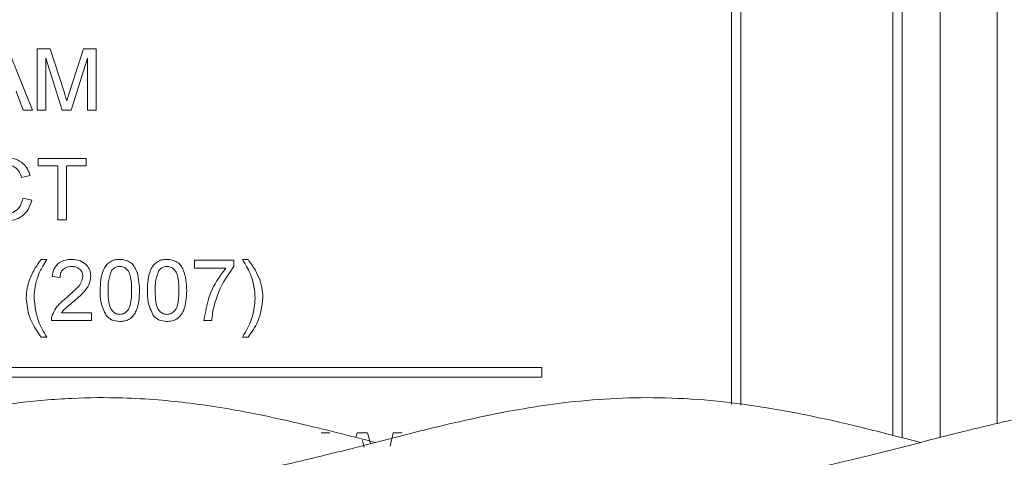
# Paper-space layout 'Sheet1' of a CAD drawing. Header units: millimetres. Extents: x 0 to 864, y 0 to 559.
# Tile 25 of 79: x 384 to 410, y 446 to 457. Entities that reach past the tile are written whole.
import ezdxf

# ---------------------------------------------------------------- set-up
doc = ezdxf.new("R2010")
doc.units = ezdxf.units.MM

psp = doc.layouts.new('Sheet1')

# ---------------------------------------------------------------- linework, layer by layer
at = {"color": 7, "linetype": 'Continuous', "lineweight": 15}
for p, q in [((410.041, 487.238), (410.041, 446.565)), ((403.183, 447.062), (403.183, 481.091)), ((402.929, 447.087), (402.929, 480.837)), ((407.247, 446.256), (407.247, 480.583)), ((407.501, 446.191), (407.501, 480.583)), ((408.517, 446.201), (408.517, 480.583)), ((383.554, 456.615), (384.206, 454.973)), ((384.339, 454.973), (384.339, 456.615)), ((384.339, 456.615), (384.687, 456.615)), ((384.687, 456.615), (385.055, 455.463)), ((385.209, 455.482), (385.573, 456.615)), ((385.573, 456.615), (385.918, 456.615)), ((385.918, 456.615), (385.918, 454.973)), ((385.006, 454.973), (384.571, 456.363)), ((384.571, 456.363), (384.571, 454.973)), ((385.687, 456.363), (385.248, 454.973)), ((385.687, 454.973), (385.687, 456.363)), ((383.96, 454.973), (383.773, 455.478)), ((384.206, 454.973), (383.96, 454.973)), ((384.571, 454.973), (384.339, 454.973)), ((385.248, 454.973), (385.006, 454.973)), ((385.918, 454.973), (385.687, 454.973)), ((384.36, 453.483), (384.36, 453.672)), ((384.36, 453.672), (385.645, 453.672)), ((385.645, 453.672), (385.645, 453.483)), ((384.887, 453.483), (384.36, 453.483)), ((384.887, 452.03), (384.887, 453.483)), ((385.645, 453.483), (385.118, 453.483)), ((385.118, 453.483), (385.118, 452.03)), ((384.149, 453.216), (383.918, 453.166)), ((383.96, 452.609), (384.192, 452.555)), ((385.118, 452.03), (384.887, 452.03)), ((384.443, 450.972), (384.59, 450.972)), ((388.55, 450.741), (388.55, 450.951)), ((388.55, 450.951), (389.602, 450.951)), ((389.602, 450.951), (389.602, 450.781)), ((389.834, 450.972), (389.982, 450.972)), ((389.392, 450.741), (388.55, 450.741)), ((384.948, 450.488), (384.738, 450.509)), ((385.791, 449.33), (384.717, 449.33)), ((384.987, 449.54), (385.791, 449.54)), ((385.791, 449.54), (385.791, 449.33)), ((389.013, 449.33), (388.802, 449.33)), ((384.59, 448.887), (384.443, 448.887)), ((389.982, 448.887), (389.834, 448.887)), ((397.849, 448.071), (344.509, 448.071)), ((397.849, 447.817), (397.849, 448.071)), ((344.509, 447.817), (397.849, 447.817)), ((391.937, 446.329), (392.176, 446.329)), ((392.867, 446.202), (392.904, 446.329)), ((392.904, 446.329), (393.182, 446.329)), ((393.182, 446.329), (393.266, 446.037)), ((393.785, 445.967), (393.867, 446.329)), ((393.867, 446.329), (394.106, 446.329))]:
    psp.add_line(p, q, dxfattribs=at)
for points, knots in [([(385.055, 455.463), (385.069, 455.418), (385.094, 455.338), (385.118, 455.257), (385.129, 455.222)], [0, 0, 0, 0, 0.560002, 1, 1, 1, 1]), ([(385.129, 455.222), (385.143, 455.27), (385.17, 455.357), (385.197, 455.444), (385.209, 455.482)], [0, 0, 0, 0, 0.559997, 1, 1, 1, 1]), ([(383.516, 453.693), (383.597, 453.687), (383.758, 453.675), (383.955, 453.556), (384.087, 453.395), (384.129, 453.275), (384.149, 453.216)], [0, 0, 0, 0, 0.280081, 0.559449, 0.779549, 1, 1, 1, 1]), ([(383.918, 453.166), (383.9, 453.217), (383.864, 453.319), (383.762, 453.436), (383.633, 453.496), (383.548, 453.501), (383.505, 453.504)], [0, 0, 0, 0, 0.280553, 0.559739, 0.779654, 1, 1, 1, 1]), ([(383.499, 452.198), (383.562, 452.204), (383.689, 452.216), (383.881, 452.356), (383.93, 452.513), (383.96, 452.609)], [0, 0, 0, 0, 0.280711, 0.560905, 1, 1, 1, 1]), ([(384.192, 452.555), (384.164, 452.471), (384.11, 452.303), (383.937, 452.12), (383.729, 452.022), (383.59, 452.013), (383.521, 452.008)], [0, 0, 0, 0, 0.280256, 0.559546, 0.779589, 1, 1, 1, 1]), ([(384.13, 450.426), (384.177, 450.534), (384.262, 450.728), (384.388, 450.898), (384.443, 450.972)], [0, 0, 0, 0, 0.55977, 1, 1, 1, 1]), ([(384.59, 450.972), (384.555, 450.913), (384.491, 450.808), (384.435, 450.698), (384.41, 450.65)], [0, 0, 0, 0, 0.5600464, 1, 1, 1, 1]), ([(384.738, 450.509), (384.75, 450.582), (384.774, 450.727), (384.915, 450.888), (385.092, 450.963), (385.207, 450.969), (385.264, 450.972)], [0, 0, 0, 0, 0.280235, 0.558893, 0.779132, 1, 1, 1, 1]), ([(385.264, 450.972), (385.336, 450.967), (385.479, 450.957), (385.65, 450.844), (385.755, 450.687), (385.765, 450.575), (385.77, 450.519)], [0, 0, 0, 0, 0.280482, 0.559644, 0.779749, 1, 1, 1, 1]), ([(386.022, 450.14), (386.029, 450.329), (386.037, 450.566), (386.176, 450.811), (386.279, 450.908), (386.409, 450.964), (386.502, 450.97), (386.549, 450.972)], [0, 0, 0, 0, 0.499149, 0.624522, 0.749597, 0.874674, 1, 1, 1, 1]), ([(386.549, 450.972), (386.595, 450.969), (386.688, 450.963), (386.819, 450.907), (386.924, 450.812), (387.054, 450.563), (387.066, 450.328), (387.075, 450.14)], [0, 0, 0, 0, 0.125373, 0.250644, 0.375698, 0.501113, 1, 1, 1, 1]), ([(387.286, 450.14), (387.292, 450.329), (387.3, 450.566), (387.439, 450.811), (387.542, 450.908), (387.673, 450.964), (387.766, 450.97), (387.812, 450.972)], [0, 0, 0, 0, 0.499149, 0.624522, 0.749597, 0.874674, 1, 1, 1, 1]), ([(387.812, 450.972), (387.859, 450.969), (387.952, 450.963), (388.083, 450.907), (388.188, 450.812), (388.317, 450.563), (388.329, 450.328), (388.339, 450.14)], [0, 0, 0, 0, 0.125373, 0.250644, 0.375698, 0.501113, 1, 1, 1, 1]), ([(390.015, 450.647), (389.984, 450.709), (389.927, 450.819), (389.862, 450.925), (389.834, 450.972)], [0, 0, 0, 0, 0.5599186, 1, 1, 1, 1]), ([(389.982, 450.972), (390.051, 450.877), (390.176, 450.706), (390.259, 450.511), (390.295, 450.426)], [0, 0, 0, 0, 0.560007, 1, 1, 1, 1]), ([(384.41, 450.65), (384.386, 450.593), (384.343, 450.492), (384.314, 450.385), (384.302, 450.338)], [0, 0, 0, 0, 0.5599492, 1, 1, 1, 1]), ([(385.26, 450.783), (385.214, 450.779), (385.124, 450.773), (385.015, 450.699), (384.956, 450.595), (384.951, 450.524), (384.948, 450.488)], [0, 0, 0, 0, 0.28041, 0.559489, 0.779375, 1, 1, 1, 1]), ([(385.559, 450.517), (385.554, 450.559), (385.542, 450.643), (385.457, 450.731), (385.359, 450.777), (385.293, 450.781), (385.26, 450.783)], [0, 0, 0, 0, 0.27908, 0.558612, 0.779043, 1, 1, 1, 1]), ([(386.328, 450.67), (386.294, 450.574), (386.233, 450.403), (386.233, 450.221), (386.233, 450.14)], [0, 0, 0, 0, 0.558059, 1, 1, 1, 1]), ([(386.547, 450.783), (386.523, 450.781), (386.475, 450.778), (386.395, 450.744), (386.353, 450.698), (386.328, 450.67)], [0, 0, 0, 0, 0.280453, 0.560688, 1, 1, 1, 1]), ([(386.865, 450.14), (386.863, 450.275), (386.861, 450.443), (386.795, 450.635), (386.733, 450.715), (386.647, 450.773), (386.58, 450.78), (386.547, 450.783)], [0, 0, 0, 0, 0.500352, 0.625529, 0.750516, 0.875255, 1, 1, 1, 1]), ([(387.592, 450.67), (387.557, 450.574), (387.496, 450.403), (387.496, 450.221), (387.497, 450.14)], [0, 0, 0, 0, 0.558059, 1, 1, 1, 1]), ([(387.81, 450.783), (387.786, 450.781), (387.739, 450.778), (387.658, 450.744), (387.617, 450.698), (387.592, 450.67)], [0, 0, 0, 0, 0.280453, 0.560688, 1, 1, 1, 1]), ([(388.128, 450.14), (388.127, 450.275), (388.125, 450.443), (388.059, 450.635), (387.996, 450.715), (387.911, 450.773), (387.844, 450.78), (387.81, 450.783)], [0, 0, 0, 0, 0.500352, 0.625529, 0.750516, 0.875255, 1, 1, 1, 1]), ([(388.802, 449.33), (388.851, 449.62), (388.937, 450.139), (389.253, 450.556), (389.392, 450.741)], [0, 0, 0, 0, 0.559319, 1, 1, 1, 1]), ([(389.602, 450.781), (389.478, 450.607), (389.256, 450.298), (389.138, 449.936), (389.086, 449.776)], [0, 0, 0, 0, 0.559645, 1, 1, 1, 1]), ([(390.123, 450.335), (390.107, 450.394), (390.078, 450.501), (390.035, 450.602), (390.015, 450.647)], [0, 0, 0, 0, 0.559967, 1, 1, 1, 1]), ([(384.043, 449.931), (384.047, 450.025), (384.055, 450.194), (384.107, 450.355), (384.13, 450.426)], [0, 0, 0, 0, 0.559867, 1, 1, 1, 1]), ([(385.118, 449.944), (385.223, 450.034), (385.369, 450.159), (385.53, 450.354), (385.55, 450.463), (385.559, 450.517)], [0, 0, 0, 0, 0.561313, 0.781386, 1, 1, 1, 1]), ([(385.77, 450.519), (385.759, 450.44), (385.736, 450.283), (385.56, 450.056), (385.407, 449.925), (385.314, 449.845)], [0, 0, 0, 0, 0.278741, 0.558834, 1, 1, 1, 1]), ([(390.295, 450.426), (390.323, 450.335), (390.373, 450.174), (390.379, 450.005), (390.382, 449.931)], [0, 0, 0, 0, 0.559823, 1, 1, 1, 1]), ([(384.302, 450.338), (384.286, 450.262), (384.259, 450.128), (384.255, 449.99), (384.254, 449.93)], [0, 0, 0, 0, 0.559967, 1, 1, 1, 1]), ([(386.182, 449.467), (386.126, 449.586), (386.026, 449.8), (386.023, 450.036), (386.022, 450.14)], [0, 0, 0, 0, 0.557973, 1, 1, 1, 1]), ([(386.233, 450.14), (386.235, 450.006), (386.237, 449.839), (386.301, 449.647), (386.365, 449.568), (386.448, 449.508), (386.515, 449.502), (386.549, 449.498)], [0, 0, 0, 0, 0.500363, 0.625568, 0.750538, 0.875304, 1, 1, 1, 1]), ([(386.549, 449.498), (386.582, 449.502), (386.649, 449.509), (386.733, 449.568), (386.797, 449.647), (386.861, 449.839), (386.863, 450.006), (386.865, 450.14)], [0, 0, 0, 0, 0.1246563, 0.2494203, 0.3743874, 0.4995905, 1, 1, 1, 1]), ([(387.075, 450.14), (387.069, 449.95), (387.061, 449.714), (386.922, 449.47), (386.819, 449.373), (386.688, 449.317), (386.595, 449.311), (386.549, 449.309)], [0, 0, 0, 0, 0.499115, 0.624458, 0.749554, 0.874658, 1, 1, 1, 1]), ([(387.446, 449.467), (387.39, 449.586), (387.289, 449.8), (387.287, 450.036), (387.286, 450.14)], [0, 0, 0, 0, 0.557973, 1, 1, 1, 1]), ([(387.497, 450.14), (387.498, 450.006), (387.5, 449.839), (387.564, 449.647), (387.628, 449.568), (387.712, 449.508), (387.779, 449.502), (387.812, 449.498)], [0, 0, 0, 0, 0.500363, 0.625568, 0.750538, 0.875304, 1, 1, 1, 1]), ([(387.812, 449.498), (387.846, 449.502), (387.913, 449.509), (387.997, 449.568), (388.06, 449.647), (388.125, 449.839), (388.127, 450.006), (388.128, 450.14)], [0, 0, 0, 0, 0.124656, 0.24942, 0.374387, 0.49959, 1, 1, 1, 1]), ([(388.339, 450.14), (388.332, 449.95), (388.324, 449.714), (388.185, 449.47), (388.083, 449.373), (387.952, 449.317), (387.859, 449.311), (387.812, 449.309)], [0, 0, 0, 0, 0.499115, 0.624458, 0.749554, 0.874658, 1, 1, 1, 1]), ([(390.171, 449.93), (390.168, 450.006), (390.164, 450.143), (390.135, 450.276), (390.123, 450.335)], [0, 0, 0, 0, 0.55993, 1, 1, 1, 1]), ([(384.443, 448.887), (384.32, 449.065), (384.099, 449.381), (384.06, 449.763), (384.043, 449.931)], [0, 0, 0, 0, 0.560146, 1, 1, 1, 1]), ([(384.254, 449.93), (384.276, 449.722), (384.316, 449.35), (384.507, 449.029), (384.59, 448.887)], [0, 0, 0, 0, 0.559138, 1, 1, 1, 1]), ([(384.739, 449.476), (384.767, 449.539), (384.813, 449.645), (384.916, 449.766), (385.013, 449.859), (385.083, 449.916), (385.118, 449.944)], [0, 0, 0, 0, 0.339411, 0.559525, 0.779752, 1, 1, 1, 1]), ([(385.314, 449.845), (385.275, 449.813), (385.21, 449.759), (385.121, 449.684), (385.047, 449.619), (385.007, 449.566), (384.987, 449.54)], [0, 0, 0, 0, 0.340038, 0.560063, 0.78009, 1, 1, 1, 1]), ([(389.834, 448.887), (389.939, 449.069), (390.125, 449.394), (390.157, 449.766), (390.171, 449.93)], [0, 0, 0, 0, 0.560024, 1, 1, 1, 1]), ([(390.382, 449.931), (390.353, 449.718), (390.302, 449.337), (390.08, 449.025), (389.982, 448.887)], [0, 0, 0, 0, 0.558713, 1, 1, 1, 1]), ([(389.086, 449.776), (389.066, 449.694), (389.03, 449.547), (389.018, 449.396), (389.013, 449.33)], [0, 0, 0, 0, 0.55991, 1, 1, 1, 1]), ([(384.717, 449.33), (384.717, 449.358), (384.718, 449.407), (384.733, 449.455), (384.739, 449.476)], [0, 0, 0, 0, 0.559956, 1, 1, 1, 1]), ([(386.549, 449.309), (386.47, 449.315), (386.329, 449.328), (386.227, 449.424), (386.182, 449.467)], [0, 0, 0, 0, 0.5597157, 1, 1, 1, 1]), ([(387.812, 449.309), (387.733, 449.315), (387.592, 449.328), (387.49, 449.424), (387.446, 449.467)], [0, 0, 0, 0, 0.559716, 1, 1, 1, 1]), ([(393.39, 446.068), (393.053, 446.155), (392.015, 446.422), (390.363, 446.817), (388.761, 447.09), (387.544, 447.216), (386.487, 447.276), (385.227, 447.265), (383.352, 447.104), (381.149, 446.681), (378.836, 446.079), (376.842, 445.567), (375.1, 445.192), (373.507, 444.961), (372.017, 444.854), (370.498, 444.879), (369.424, 444.958), (368.852, 445.056), (368.827, 445.061)], [0, 0, 0, 0, 0.041116, 0.126839, 0.201641, 0.236586, 0.275529, 0.331082, 0.391614, 0.504354, 0.599834, 0.673973, 0.748088, 0.812627, 0.868732, 0.930012, 0.996911, 1, 1, 1, 1]), ([(407.99, 446.067), (407.458, 446.205), (406.105, 446.556), (403.826, 447.055), (401.207, 447.328), (398.721, 447.208), (396.428, 446.822), (394.268, 446.301), (392.118, 445.732), (390.072, 445.257), (388.477, 445.006), (387.212, 444.894), (386.079, 444.854), (384.791, 444.891), (383.873, 445.007), (383.432, 445.063)], [0, 0, 0, 0, 0.064975, 0.165211, 0.278252, 0.384403, 0.470715, 0.557841, 0.648267, 0.733284, 0.808073, 0.843296, 0.887753, 0.946051, 1, 1, 1, 1]), ([(422.604, 446.068), (422.274, 446.153), (421.194, 446.43), (419.579, 446.817), (417.737, 447.127), (416.146, 447.271), (414.521, 447.275), (412.823, 447.127), (410.92, 446.795), (408.839, 446.292), (406.576, 445.693), (404.123, 445.132), (401.553, 444.832), (399.493, 444.849), (398.347, 445.034), (398.079, 445.077)], [0, 0, 0, 0, 0.040414, 0.132021, 0.197537, 0.265552, 0.326791, 0.397624, 0.47314, 0.559554, 0.652076, 0.750094, 0.859633, 0.967161, 1, 1, 1, 1]), ([(393.094, 445.942), (393.084, 445.977), (393.067, 446.04), (393.05, 446.103), (393.042, 446.131)], [0, 0, 0, 0, 0.5600066, 1, 1, 1, 1])]:
    psp.add_open_spline(points, degree=3, knots=knots, dxfattribs=at)

doc.saveas('drawing.dxf')
